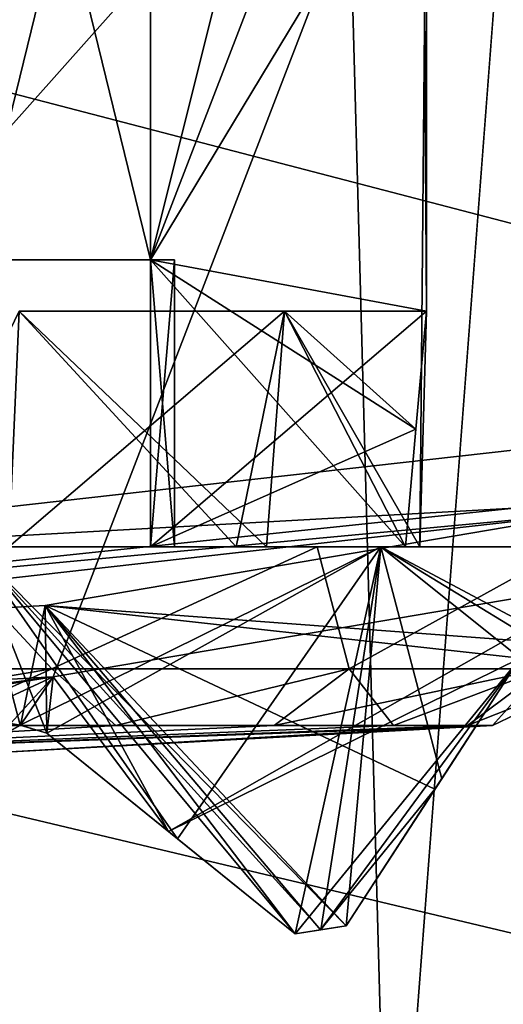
# Model space of a CAD drawing. Header units: millimetres. Extents: x -175 to 114, y -36 to 283.
# Tile 23 of 112: x 24.97 to 26.32, y -14.78 to -12.03. Entities that reach past the tile are written whole.
import ezdxf

# ---------------------------------------------------------------- set-up
doc = ezdxf.new("R2010")
doc.units = ezdxf.units.MM
doc.header["$LTSCALE"] = 65.185185
for name, color, linetype in [('1', 7, 'CONTINUOUS'), ('1040', 7, 'CONTINUOUS'), ('1041', 7, 'CONTINUOUS'), ('1044', 7, 'CONTINUOUS'), ('1046', 7, 'CONTINUOUS'), ('1047', 7, 'CONTINUOUS'), ('1048', 7, 'CONTINUOUS'), ('1049', 7, 'CONTINUOUS'), ('1052', 7, 'CONTINUOUS'), ('1053', 7, 'CONTINUOUS'), ('1054', 7, 'CONTINUOUS'), ('1055', 7, 'CONTINUOUS'), ('1059', 7, 'CONTINUOUS'), ('1060', 7, 'CONTINUOUS'), ('1061', 7, 'CONTINUOUS'), ('1110', 7, 'CONTINUOUS'), ('1111', 7, 'CONTINUOUS'), ('1131', 7, 'CONTINUOUS'), ('1133', 7, 'CONTINUOUS'), ('1140', 7, 'CONTINUOUS'), ('1277', 7, 'CONTINUOUS'), ('1286', 7, 'CONTINUOUS'), ('2', 7, 'CONTINUOUS'), ('30', 7, 'CONTINUOUS'), ('667', 7, 'CONTINUOUS'), ('668', 7, 'CONTINUOUS'), ('756', 7, 'CONTINUOUS'), ('759', 7, 'CONTINUOUS'), ('790', 7, 'CONTINUOUS'), ('836', 7, 'CONTINUOUS'), ('862', 7, 'CONTINUOUS'), ('863', 7, 'CONTINUOUS'), ('864', 7, 'CONTINUOUS')]:
    doc.layers.add(name, color=color, linetype=linetype)

msp = doc.modelspace()

# ---------------------------------------------------------------- linework, layer by layer
at = {"layer": '1', "linetype": 'CONTINUOUS'}
for points in [[(25.1438, 15.9153, 80), (26, -15.8035, 80), (21, -32.75, 80), (25.1438, 15.9153, 80)], [(21.8562, 15.9153, 80), (25.1438, 15.9153, 80), (21, -32.75, 80), (21.8562, 15.9153, 80)], [(28.3621, 15.2434, 80), (26, -15.8035, 80), (25.1438, 15.9153, 80), (28.3621, 15.2434, 80)], [(29.1773, -14.9589, 80), (26, -15.8035, 80), (28.3621, 15.2434, 80), (29.1773, -14.9589, 80)]]:
    msp.add_3dface(points, dxfattribs=at)
at = {"layer": '1040', "linetype": 'CONTINUOUS'}
for points in [[(26.5597, -13.4053, 109.5), (25.0395, -13.6635, 109.5), (26.4263, -13.7672, 109.1752), (26.5597, -13.4053, 109.5)], [(25.0395, -13.6635, 109.5), (23.5, -13.75, 109.5), (24.9712, -13.9977, 109.1752), (25.0395, -13.6635, 109.5)], [(25.0446, -14.0194, 109.1457), (25.0395, -13.6635, 109.5), (24.9712, -13.9977, 109.1752), (25.0446, -14.0194, 109.1457)], [(26.4263, -13.7672, 109.1752), (25.0395, -13.6635, 109.5), (26.3632, -13.8106, 109.1457), (26.4263, -13.7672, 109.1752)], [(26.3632, -13.8106, 109.1457), (25.0395, -13.6635, 109.5), (26.1257, -14.1763, 108.8326), (26.3632, -13.8106, 109.1457)], [(26.1257, -14.1763, 108.8326), (25.0395, -13.6635, 109.5), (25.8785, -14.557, 108.5), (26.1257, -14.1763, 108.8326)], [(25.8785, -14.557, 108.5), (25.0395, -13.6635, 109.5), (25.8074, -14.5684, 108.5), (25.8785, -14.557, 108.5)], [(25.8074, -14.5684, 108.5), (25.0395, -13.6635, 109.5), (25.7362, -14.5795, 108.5), (25.8074, -14.5684, 108.5)], [(25.7362, -14.5795, 108.5), (25.0395, -13.6635, 109.5), (25.3835, -14.2939, 108.8326), (25.7362, -14.5795, 108.5)], [(25.3835, -14.2939, 108.8326), (25.0395, -13.6635, 109.5), (25.0446, -14.0194, 109.1457), (25.3835, -14.2939, 108.8326)], [(24.9712, -13.9977, 109.1752), (23.5, -13.75, 109.5), (24.904, -14.0342, 109.1457), (24.9712, -13.9977, 109.1752)]]:
    msp.add_3dface(points, dxfattribs=at)
at = {"layer": '1041', "linetype": 'CONTINUOUS'}
for points in [[(25.0395, -13.6635, 109.5), (26.5597, -13.4053, 109.5), (23.5, -13.75, 109.8), (25.0395, -13.6635, 109.5)], [(23.5, -13.75, 109.8), (26.5597, -13.4053, 109.5), (26.5597, -13.4053, 109.8), (23.5, -13.75, 109.8)], [(23.5, -13.75, 109.5), (25.0395, -13.6635, 109.5), (23.5, -13.75, 109.8), (23.5, -13.75, 109.5)]]:
    msp.add_3dface(points, dxfattribs=at)
at = {"layer": '1044', "linetype": 'CONTINUOUS'}
for points in [[(26.5088, -13.2117, 110), (23.5, -13.55, 110), (26.3466, -13.3922, 109.9414), (26.5088, -13.2117, 110)], [(26.3466, -13.3922, 109.9414), (23.5, -13.55, 110), (23.5, -13.6914, 109.9414), (26.3466, -13.3922, 109.9414)], [(26.5597, -13.4053, 109.8), (26.3466, -13.3922, 109.9414), (23.5, -13.6914, 109.9414), (26.5597, -13.4053, 109.8)], [(23.5, -13.75, 109.8), (26.5597, -13.4053, 109.8), (23.5, -13.6914, 109.9414), (23.5, -13.75, 109.8)]]:
    msp.add_3dface(points, dxfattribs=at)
at = {"layer": '1046', "linetype": 'CONTINUOUS'}
for points in [[(24.7089, -13.9987, 101.5104), (23.5, -14.1, 99), (25.2372, -13.9987, 101.1784), (24.7089, -13.9987, 101.5104)], [(25.2372, -13.9987, 101.1784), (23.5, -14.1, 99), (25.6784, -13.9987, 100.7372), (25.2372, -13.9987, 101.1784)], [(25.6784, -13.9987, 100.7372), (23.5, -14.1, 99), (26.0104, -13.9987, 100.2089), (25.6784, -13.9987, 100.7372)], [(26.0104, -13.9987, 100.2089), (23.5, -14.1, 99), (26.2165, -13.9987, 99.62), (26.0104, -13.9987, 100.2089)], [(26.2165, -13.9987, 99.62), (23.5, -14.1, 99), (24.8941, -14.0747, 99), (26.2165, -13.9987, 99.62)], [(26.2863, -13.9987, 99), (26.2165, -13.9987, 99.62), (24.8941, -14.0747, 99), (26.2863, -13.9987, 99)]]:
    msp.add_3dface(points, dxfattribs=at)
at = {"layer": '1047', "linetype": 'CONTINUOUS'}
for points in [[(25.0581, -13.8405, 101.6987), (24.7437, -13.5, 102.0026), (24.0411, -13.8405, 102.0688), (25.0581, -13.8405, 101.6987)], [(25.7981, -13.5, 101.2981), (24.7437, -13.5, 102.0026), (25.0581, -13.8405, 101.6987), (25.7981, -13.5, 101.2981)], [(25.8871, -13.8405, 101.003), (25.7981, -13.5, 101.2981), (25.0581, -13.8405, 101.6987), (25.8871, -13.8405, 101.003)], [(26.5026, -13.5, 100.2437), (25.7981, -13.5, 101.2981), (25.8871, -13.8405, 101.003), (26.5026, -13.5, 100.2437)], [(26.4282, -13.8405, 100.0658), (26.5026, -13.5, 100.2437), (25.8871, -13.8405, 101.003), (26.4282, -13.8405, 100.0658)], [(24.7089, -13.9987, 101.5104), (25.0581, -13.8405, 101.6987), (24.0411, -13.8405, 102.0688), (24.7089, -13.9987, 101.5104)], [(24.7089, -13.9987, 101.5104), (25.2372, -13.9987, 101.1784), (25.0581, -13.8405, 101.6987), (24.7089, -13.9987, 101.5104)], [(25.2372, -13.9987, 101.1784), (25.8871, -13.8405, 101.003), (25.0581, -13.8405, 101.6987), (25.2372, -13.9987, 101.1784)], [(25.2372, -13.9987, 101.1784), (25.6784, -13.9987, 100.7372), (25.8871, -13.8405, 101.003), (25.2372, -13.9987, 101.1784)], [(25.6784, -13.9987, 100.7372), (26.0104, -13.9987, 100.2089), (25.8871, -13.8405, 101.003), (25.6784, -13.9987, 100.7372)], [(26.0104, -13.9987, 100.2089), (26.4282, -13.8405, 100.0658), (25.8871, -13.8405, 101.003), (26.0104, -13.9987, 100.2089)], [(26.0104, -13.9987, 100.2089), (26.2165, -13.9987, 99.62), (26.4282, -13.8405, 100.0658), (26.0104, -13.9987, 100.2089)], [(26.2165, -13.9987, 99.62), (26.2863, -13.9987, 99), (26.4282, -13.8405, 100.0658), (26.2165, -13.9987, 99.62)], [(26.2863, -13.9987, 99), (26.6162, -13.8405, 99), (26.4282, -13.8405, 100.0658), (26.2863, -13.9987, 99)]]:
    msp.add_3dface(points, dxfattribs=at)
at = {"layer": '1048', "linetype": 'CONTINUOUS'}
for points in [[(24.6498, -13.5, 101.3876), (25.5718, -13.5, 100.6523), (24.9387, -13.5, 101.1567), (24.6498, -13.5, 101.3876)], [(25.5718, -13.5, 97.3477), (24.6498, -13.5, 96.6124), (24.9387, -13.5, 96.8433), (25.5718, -13.5, 97.3477)], [(24.9387, -13.5, 101.1567), (25.5718, -13.5, 100.6523), (25.6567, -13.5, 100.4387), (24.9387, -13.5, 101.1567)], [(25.6567, -13.5, 97.5613), (25.5718, -13.5, 97.3477), (24.9387, -13.5, 96.8433), (25.6567, -13.5, 97.5613)], [(25.333, -13.5, 99.5), (26.0438, -13.5, 99.5), (25.4, -13.5, 99), (25.333, -13.5, 99.5)], [(25.4, -13.5, 99), (26.0438, -13.5, 99.5), (25.333, -13.5, 98.5), (25.4, -13.5, 99)], [(25.333, -13.5, 98.5), (26.0438, -13.5, 99.5), (26.0438, -13.5, 98.5), (25.333, -13.5, 98.5)], [(25.5718, -13.5, 100.6523), (26.0836, -13.5, 99.5897), (25.6567, -13.5, 100.4387), (25.5718, -13.5, 100.6523)], [(26.0836, -13.5, 98.4103), (25.5718, -13.5, 97.3477), (26.0438, -13.5, 98.5), (26.0836, -13.5, 98.4103)], [(26.0438, -13.5, 98.5), (25.5718, -13.5, 97.3477), (25.6567, -13.5, 97.5613), (26.0438, -13.5, 98.5)], [(25.6567, -13.5, 100.4387), (26.0836, -13.5, 99.5897), (26.0438, -13.5, 99.5), (25.6567, -13.5, 100.4387)], [(26.0836, -13.5, 99.5897), (26.0836, -13.5, 98.4103), (26.0438, -13.5, 98.5), (26.0836, -13.5, 99.5897)], [(26.0438, -13.5, 99.5), (26.0836, -13.5, 99.5897), (26.0438, -13.5, 98.5), (26.0438, -13.5, 99.5)]]:
    msp.add_3dface(points, dxfattribs=at)
at = {"layer": '1049', "linetype": 'CONTINUOUS'}
for points in [[(24.9675, -12.843, 96.7934), (25.7066, -12.843, 97.5325), (24.9387, -13.5, 96.8433), (24.9675, -12.843, 96.7934)], [(25.7066, -12.843, 97.5325), (25.6567, -13.5, 97.5613), (24.9387, -13.5, 96.8433), (25.7066, -12.843, 97.5325)], [(25.7066, -12.843, 97.5325), (26.0438, -13.5, 98.5), (25.6567, -13.5, 97.5613), (25.7066, -12.843, 97.5325)], [(26.1024, -12.843, 98.5), (26.073, -13.1725, 98.5), (25.7066, -12.843, 97.5325), (26.1024, -12.843, 98.5)], [(26.0438, -13.5, 98.5), (25.7066, -12.843, 97.5325), (26.073, -13.1725, 98.5), (26.0438, -13.5, 98.5)]]:
    msp.add_3dface(points, dxfattribs=at)
at = {"layer": '1052', "linetype": 'CONTINUOUS'}
for points in [[(25.333, -12.7, 98.5), (25.333, -10.7, 98.5), (24.8435, -10.7, 97.6565), (25.333, -12.7, 98.5)], [(24.8435, -12.7, 97.6565), (25.333, -12.7, 98.5), (24.8435, -10.7, 97.6565), (24.8435, -12.7, 97.6565)]]:
    msp.add_3dface(points, dxfattribs=at)
at = {"layer": '1053', "linetype": 'CONTINUOUS'}
for points in [[(25.333, -12.7, 98.5), (21.667, -12.7, 98.5), (21.6, -12.7, 99), (25.333, -12.7, 98.5)], [(25.4, -12.7, 99), (25.333, -12.7, 98.5), (21.6, -12.7, 99), (25.4, -12.7, 99)], [(21.667, -12.7, 99.5), (25.4, -12.7, 99), (21.6, -12.7, 99), (21.667, -12.7, 99.5)], [(25.333, -12.7, 98.5), (24.8435, -12.7, 97.6565), (21.667, -12.7, 98.5), (25.333, -12.7, 98.5)], [(25.333, -12.7, 99.5), (25.4, -12.7, 99), (21.667, -12.7, 99.5), (25.333, -12.7, 99.5)], [(22.1565, -12.7, 100.3435), (25.333, -12.7, 99.5), (21.667, -12.7, 99.5), (22.1565, -12.7, 100.3435)], [(24.8435, -12.7, 100.3435), (25.333, -12.7, 99.5), (22.1565, -12.7, 100.3435), (24.8435, -12.7, 100.3435)]]:
    msp.add_3dface(points, dxfattribs=at)
at = {"layer": '1054', "linetype": 'CONTINUOUS'}
for points in [[(23.5, -14.1, 99), (26.2863, -13.9987, 99), (24.8941, -14.0747, 99), (23.5, -14.1, 99)], [(26.2863, -13.9987, 99), (23.5, -14.1, 99), (26.2165, -13.9987, 98.38), (26.2863, -13.9987, 99)], [(26.2165, -13.9987, 98.38), (23.5, -14.1, 99), (26.0104, -13.9987, 97.7911), (26.2165, -13.9987, 98.38)], [(26.0104, -13.9987, 97.7911), (23.5, -14.1, 99), (25.6784, -13.9987, 97.2628), (26.0104, -13.9987, 97.7911)], [(25.6784, -13.9987, 97.2628), (23.5, -14.1, 99), (25.2372, -13.9987, 96.8216), (25.6784, -13.9987, 97.2628)], [(25.2372, -13.9987, 96.8216), (23.5, -14.1, 99), (24.7089, -13.9987, 96.4896), (25.2372, -13.9987, 96.8216)]]:
    msp.add_3dface(points, dxfattribs=at)
at = {"layer": '1055', "linetype": 'CONTINUOUS'}
for points in [[(24.0411, -13.8405, 95.9312), (24.7437, -13.5, 95.9974), (25.0581, -13.8405, 96.3013), (24.0411, -13.8405, 95.9312)], [(24.7437, -13.5, 95.9974), (25.7981, -13.5, 96.7019), (25.0581, -13.8405, 96.3013), (24.7437, -13.5, 95.9974)], [(25.0581, -13.8405, 96.3013), (25.7981, -13.5, 96.7019), (25.8871, -13.8405, 96.997), (25.0581, -13.8405, 96.3013)], [(25.7981, -13.5, 96.7019), (26.5026, -13.5, 97.7563), (25.8871, -13.8405, 96.997), (25.7981, -13.5, 96.7019)], [(25.8871, -13.8405, 96.997), (26.5026, -13.5, 97.7563), (26.4282, -13.8405, 97.9342), (25.8871, -13.8405, 96.997)], [(24.12, -13.9987, 96.2835), (24.0411, -13.8405, 95.9312), (25.0581, -13.8405, 96.3013), (24.12, -13.9987, 96.2835)], [(24.7089, -13.9987, 96.4896), (24.12, -13.9987, 96.2835), (25.0581, -13.8405, 96.3013), (24.7089, -13.9987, 96.4896)], [(25.2372, -13.9987, 96.8216), (24.7089, -13.9987, 96.4896), (25.0581, -13.8405, 96.3013), (25.2372, -13.9987, 96.8216)], [(25.2372, -13.9987, 96.8216), (25.0581, -13.8405, 96.3013), (25.8871, -13.8405, 96.997), (25.2372, -13.9987, 96.8216)], [(25.6784, -13.9987, 97.2628), (25.2372, -13.9987, 96.8216), (25.8871, -13.8405, 96.997), (25.6784, -13.9987, 97.2628)], [(26.0104, -13.9987, 97.7911), (25.6784, -13.9987, 97.2628), (26.4282, -13.8405, 97.9342), (26.0104, -13.9987, 97.7911)], [(25.6784, -13.9987, 97.2628), (25.8871, -13.8405, 96.997), (26.4282, -13.8405, 97.9342), (25.6784, -13.9987, 97.2628)], [(26.2165, -13.9987, 98.38), (26.0104, -13.9987, 97.7911), (26.4282, -13.8405, 97.9342), (26.2165, -13.9987, 98.38)], [(26.6162, -13.8405, 99), (26.2863, -13.9987, 99), (26.2165, -13.9987, 98.38), (26.6162, -13.8405, 99)], [(26.6162, -13.8405, 99), (26.2165, -13.9987, 98.38), (26.4282, -13.8405, 97.9342), (26.6162, -13.8405, 99)]]:
    msp.add_3dface(points, dxfattribs=at)
at = {"layer": '1059', "linetype": 'CONTINUOUS'}
for points in [[(25.9655, -11.0562, 98.5), (25.8331, -10.7, 98.5), (25.333, -12.7, 98.5), (25.9655, -11.0562, 98.5)], [(25.8331, -10.7, 98.5), (25.333, -10.7, 98.5), (25.333, -12.7, 98.5), (25.8331, -10.7, 98.5)], [(26.1024, -11.4253, 98.5), (25.9655, -11.0562, 98.5), (25.333, -12.7, 98.5), (26.1024, -11.4253, 98.5)], [(26.1024, -12.843, 98.5), (26.1024, -11.4253, 98.5), (25.333, -12.7, 98.5), (26.1024, -12.843, 98.5)], [(25.333, -13.5, 98.5), (26.1024, -12.843, 98.5), (25.333, -12.7, 98.5), (25.333, -13.5, 98.5)], [(26.1024, -12.843, 98.5), (25.333, -13.5, 98.5), (26.073, -13.1725, 98.5), (26.1024, -12.843, 98.5)], [(25.333, -13.5, 98.5), (26.0438, -13.5, 98.5), (26.073, -13.1725, 98.5), (25.333, -13.5, 98.5)]]:
    msp.add_3dface(points, dxfattribs=at)
at = {"layer": '1060', "linetype": 'CONTINUOUS'}
for points in [[(25.333, -13.5, 99.5), (25.4, -13.5, 99), (25.333, -12.7, 99.5), (25.333, -13.5, 99.5)], [(25.4, -13.5, 99), (25.333, -13.5, 98.5), (25.4, -12.7, 99), (25.4, -13.5, 99)], [(25.4, -13.5, 99), (25.4, -12.7, 99), (25.333, -12.7, 99.5), (25.4, -13.5, 99)], [(25.333, -13.5, 98.5), (25.333, -12.7, 98.5), (25.4, -12.7, 99), (25.333, -13.5, 98.5)]]:
    msp.add_3dface(points, dxfattribs=at)
at = {"layer": '1061', "linetype": 'CONTINUOUS'}
for points in [[(25.333, -10.7, 99.5), (26.1024, -11.4253, 99.5), (25.333, -12.7, 99.5), (25.333, -10.7, 99.5)], [(26.1024, -11.4253, 99.5), (26.1024, -12.843, 99.5), (25.333, -12.7, 99.5), (26.1024, -11.4253, 99.5)], [(25.333, -12.7, 99.5), (26.1024, -12.843, 99.5), (26.073, -13.1725, 99.5), (25.333, -12.7, 99.5)], [(26.0438, -13.5, 99.5), (25.333, -13.5, 99.5), (25.333, -12.7, 99.5), (26.0438, -13.5, 99.5)], [(26.0438, -13.5, 99.5), (25.333, -12.7, 99.5), (26.073, -13.1725, 99.5), (26.0438, -13.5, 99.5)]]:
    msp.add_3dface(points, dxfattribs=at)
at = {"layer": '1110', "linetype": 'CONTINUOUS'}
for points in [[(25.7362, -14.5795, 101.6925), (25.8082, -14.5683, 101.631), (25.7362, -14.5795, 108.5), (25.7362, -14.5795, 101.6925)], [(25.8082, -14.5683, 101.631), (25.8074, -14.5684, 108.5), (25.7362, -14.5795, 108.5), (25.8082, -14.5683, 101.631)], [(25.8082, -14.5683, 101.631), (25.8785, -14.557, 101.5676), (25.8074, -14.5684, 108.5), (25.8082, -14.5683, 101.631)], [(25.8785, -14.557, 101.5676), (25.8785, -14.557, 108.5), (25.8074, -14.5684, 108.5), (25.8785, -14.557, 101.5676)]]:
    msp.add_3dface(points, dxfattribs=at)
at = {"layer": '1111', "linetype": 'CONTINUOUS'}
for points in [[(25.7362, -14.5795, 96.3075), (25.8074, -14.5684, 93.8), (25.8082, -14.5683, 96.369), (25.7362, -14.5795, 96.3075)], [(25.7362, -14.5795, 96.3075), (25.7362, -14.5795, 93.8), (25.8074, -14.5684, 93.8), (25.7362, -14.5795, 96.3075)], [(25.8074, -14.5684, 93.8), (25.8785, -14.557, 93.8), (25.8082, -14.5683, 96.369), (25.8074, -14.5684, 93.8)], [(25.8785, -14.557, 93.8), (25.8785, -14.557, 96.4324), (25.8082, -14.5683, 96.369), (25.8785, -14.557, 93.8)]]:
    msp.add_3dface(points, dxfattribs=at)
at = {"layer": '1131', "linetype": 'CONTINUOUS'}
for points in [[(25.8785, -14.557, 101.5676), (26.1448, -14.147, 101.2924), (26.3632, -13.8106, 109.1457), (25.8785, -14.557, 101.5676)], [(25.8785, -14.557, 101.5676), (26.3632, -13.8106, 109.1457), (25.8785, -14.557, 108.5), (25.8785, -14.557, 101.5676)], [(26.3632, -13.8106, 109.1457), (26.1257, -14.1763, 108.8326), (25.8785, -14.557, 108.5), (26.3632, -13.8106, 109.1457)], [(26.1448, -14.147, 101.2924), (26.3632, -13.8106, 101.0129), (26.3632, -13.8106, 109.1457), (26.1448, -14.147, 101.2924)]]:
    msp.add_3dface(points, dxfattribs=at)
at = {"layer": '1133', "linetype": 'CONTINUOUS'}
for points in [[(25.0446, -14.0194, 102.1407), (25.4089, -14.3144, 101.9336), (25.7362, -14.5795, 108.5), (25.0446, -14.0194, 102.1407)], [(25.0446, -14.0194, 102.1407), (25.7362, -14.5795, 108.5), (25.3835, -14.2939, 108.8326), (25.0446, -14.0194, 102.1407)], [(25.0446, -14.0194, 102.1407), (25.3835, -14.2939, 108.8326), (25.0446, -14.0194, 109.1457), (25.0446, -14.0194, 102.1407)], [(25.4089, -14.3144, 101.9336), (25.7362, -14.5795, 101.6925), (25.7362, -14.5795, 108.5), (25.4089, -14.3144, 101.9336)]]:
    msp.add_3dface(points, dxfattribs=at)
at = {"layer": '1140', "linetype": 'CONTINUOUS'}
for points in [[(24.9704, -13.9978, 102.1761), (24.9712, -13.9977, 109.1752), (24.904, -14.0342, 109.1457), (24.9704, -13.9978, 102.1761)], [(24.904, -14.0342, 102.2061), (24.9704, -13.9978, 102.1761), (24.904, -14.0342, 109.1457), (24.904, -14.0342, 102.2061)], [(24.9704, -13.9978, 102.1761), (25.0446, -14.0194, 102.1407), (24.9712, -13.9977, 109.1752), (24.9704, -13.9978, 102.1761)], [(25.0446, -14.0194, 102.1407), (25.0446, -14.0194, 109.1457), (24.9712, -13.9977, 109.1752), (25.0446, -14.0194, 102.1407)]]:
    msp.add_3dface(points, dxfattribs=at)
at = {"layer": '1277', "linetype": 'CONTINUOUS'}
for points in [[(24.9675, -12.843, 101.2066), (24.9387, -13.5, 101.1567), (25.6567, -13.5, 100.4387), (24.9675, -12.843, 101.2066)], [(25.7066, -12.843, 100.4675), (24.9675, -12.843, 101.2066), (25.6567, -13.5, 100.4387), (25.7066, -12.843, 100.4675)], [(25.7066, -12.843, 100.4675), (25.6567, -13.5, 100.4387), (26.0438, -13.5, 99.5), (25.7066, -12.843, 100.4675)], [(26.1024, -12.843, 99.5), (25.7066, -12.843, 100.4675), (26.073, -13.1725, 99.5), (26.1024, -12.843, 99.5)], [(25.7066, -12.843, 100.4675), (26.0438, -13.5, 99.5), (26.073, -13.1725, 99.5), (25.7066, -12.843, 100.4675)]]:
    msp.add_3dface(points, dxfattribs=at)
at = {"layer": '1286', "linetype": 'CONTINUOUS'}
for points in [[(24.8435, -10.7, 100.3435), (25.333, -10.7, 99.5), (24.8435, -12.7, 100.3435), (24.8435, -10.7, 100.3435)], [(25.333, -10.7, 99.5), (25.333, -12.7, 99.5), (24.8435, -12.7, 100.3435), (25.333, -10.7, 99.5)]]:
    msp.add_3dface(points, dxfattribs=at)
at = {"layer": '2', "linetype": 'CONTINUOUS'}
for points in [[(113.25, -35.25, 92.5), (113.25, 35.25, 92.5), (-66.25, 35.25, 92.5), (113.25, -35.25, 92.5)], [(113.25, -35.25, 92.5), (-66.25, 35.25, 92.5), (-18.1198, 11.172, 92.5), (113.25, -35.25, 92.5)], [(-15.7687, 9.6947, 92.5), (113.25, -35.25, 92.5), (-18.1198, 11.172, 92.5), (-15.7687, 9.6947, 92.5)], [(-13.8053, 7.7313, 92.5), (113.25, -35.25, 92.5), (-15.7687, 9.6947, 92.5), (-13.8053, 7.7313, 92.5)], [(-12.328, 5.3802, 92.5), (113.25, -35.25, 92.5), (-13.8053, 7.7313, 92.5), (-12.328, 5.3802, 92.5)], [(-11.4109, 2.7593, 92.5), (113.25, -35.25, 92.5), (-12.328, 5.3802, 92.5), (-11.4109, 2.7593, 92.5)], [(-11.1, 0, 92.5), (113.25, -35.25, 92.5), (-11.4109, 2.7593, 92.5), (-11.1, 0, 92.5)], [(-11.4109, -2.7593, 92.5), (113.25, -35.25, 92.5), (-11.1, 0, 92.5), (-11.4109, -2.7593, 92.5)], [(-12.328, -5.3802, 92.5), (113.25, -35.25, 92.5), (-11.4109, -2.7593, 92.5), (-12.328, -5.3802, 92.5)], [(-13.8053, -7.7313, 92.5), (113.25, -35.25, 92.5), (-12.328, -5.3802, 92.5), (-13.8053, -7.7313, 92.5)], [(-15.7687, -9.6947, 92.5), (113.25, -35.25, 92.5), (-13.8053, -7.7313, 92.5), (-15.7687, -9.6947, 92.5)], [(-18.1198, -11.172, 92.5), (113.25, -35.25, 92.5), (-15.7687, -9.6947, 92.5), (-18.1198, -11.172, 92.5)], [(-20.7407, -12.0891, 92.5), (113.25, -35.25, 92.5), (-18.1198, -11.172, 92.5), (-20.7407, -12.0891, 92.5)], [(-66.25, -35.25, 92.5), (113.25, -35.25, 92.5), (-26.2593, -12.0891, 92.5), (-66.25, -35.25, 92.5)], [(-26.2593, -12.0891, 92.5), (113.25, -35.25, 92.5), (-23.5, -12.4, 92.5), (-26.2593, -12.0891, 92.5)], [(-23.5, -12.4, 92.5), (113.25, -35.25, 92.5), (-20.7407, -12.0891, 92.5), (-23.5, -12.4, 92.5)]]:
    msp.add_3dface(points, dxfattribs=at)
at = {"layer": '30', "color": 7, "linetype": 'CONTINUOUS', "true_color": 0x21211a}
for points in [[(30, 32.75, 79.5), (10.7097, 9.6129, 79.5), (-45.75, -32.75, 79.5), (30, 32.75, 79.5)], [(-45.75, 32.75, 79.5), (30, 32.75, 79.5), (-45.75, -32.75, 79.5), (-45.75, 32.75, 79.5)], [(26, -32.75, 79.5), (38.3306, -6.0045, 79.5), (105.75, 32.75, 79.5), (26, -32.75, 79.5)], [(105.75, -32.75, 79.5), (26, -32.75, 79.5), (105.75, 32.75, 79.5), (105.75, -32.75, 79.5)], [(36.7903, -8.9089, 79.5), (38.3306, -6.0045, 79.5), (26, -32.75, 79.5), (36.7903, -8.9089, 79.5)], [(34.6888, -11.4373, 79.5), (36.7903, -8.9089, 79.5), (26, -32.75, 79.5), (34.6888, -11.4373, 79.5)], [(32.1149, -13.4827, 79.5), (34.6888, -11.4373, 79.5), (26, -32.75, 79.5), (32.1149, -13.4827, 79.5)], [(29.1773, -14.9589, 79.5), (32.1149, -13.4827, 79.5), (26, -32.75, 79.5), (29.1773, -14.9589, 79.5)]]:
    msp.add_3dface(points, dxfattribs=at)
at = {"layer": '667', "linetype": 'CONTINUOUS'}
for points in [[(26.5088, 13.2117, 110), (23.5, 13.55, 110), (26.5088, -13.2117, 110), (26.5088, 13.2117, 110)], [(26.5088, -13.2117, 110), (23.5, 13.55, 110), (23.5, -13.55, 110), (26.5088, -13.2117, 110)]]:
    msp.add_3dface(points, dxfattribs=at)
at = {"layer": '668', "linetype": 'CONTINUOUS'}
for points in [[(28.7282, -9.9613, 93), (26.6043, -13.6002, 93), (26.1924, -10.9231, 93), (28.7282, -9.9613, 93)], [(25.062, -13.8623, 93), (23.5, -13.95, 93), (26.1924, -10.9231, 93), (25.062, -13.8623, 93)], [(26.1924, -10.9231, 93), (23.5, -13.95, 93), (23.5, -11.25, 93), (26.1924, -10.9231, 93)], [(26.6043, -13.6002, 93), (25.062, -13.8623, 93), (26.1924, -10.9231, 93), (26.6043, -13.6002, 93)]]:
    msp.add_3dface(points, dxfattribs=at)
at = {"layer": '756', "linetype": 'CONTINUOUS'}
for points in [[(26.1448, -14.147, 96.7076), (25.8785, -14.557, 93.8), (26.3632, -13.8106, 96.9871), (26.1448, -14.147, 96.7076)], [(26.3632, -13.8106, 96.9871), (25.8785, -14.557, 93.8), (26.1258, -14.1763, 93.4674), (26.3632, -13.8106, 96.9871)], [(26.3632, -13.8106, 93.1543), (26.3632, -13.8106, 96.9871), (26.1258, -14.1763, 93.4674), (26.3632, -13.8106, 93.1543)], [(25.8785, -14.557, 96.4324), (25.8785, -14.557, 93.8), (26.1448, -14.147, 96.7076), (25.8785, -14.557, 96.4324)]]:
    msp.add_3dface(points, dxfattribs=at)
at = {"layer": '759', "linetype": 'CONTINUOUS'}
for points in [[(25.0446, -14.0194, 95.8593), (25.0446, -14.0194, 93.1543), (25.7362, -14.5795, 93.8), (25.0446, -14.0194, 95.8593)], [(25.7362, -14.5795, 93.8), (25.0446, -14.0194, 93.1543), (25.3836, -14.2939, 93.4675), (25.7362, -14.5795, 93.8)], [(25.4089, -14.3144, 96.0664), (25.0446, -14.0194, 95.8593), (25.7362, -14.5795, 93.8), (25.4089, -14.3144, 96.0664)], [(25.7362, -14.5795, 96.3075), (25.4089, -14.3144, 96.0664), (25.7362, -14.5795, 93.8), (25.7362, -14.5795, 96.3075)]]:
    msp.add_3dface(points, dxfattribs=at)
at = {"layer": '790', "linetype": 'CONTINUOUS'}
for points in [[(25.062, -13.8623, 93), (26.6043, -13.6002, 93), (25.3836, -14.2939, 93.4675), (25.062, -13.8623, 93)], [(26.6043, -13.6002, 93), (26.3632, -13.8106, 93.1543), (25.3836, -14.2939, 93.4675), (26.6043, -13.6002, 93)], [(26.3632, -13.8106, 93.1543), (25.7362, -14.5795, 93.8), (25.3836, -14.2939, 93.4675), (26.3632, -13.8106, 93.1543)], [(25.7362, -14.5795, 93.8), (26.3632, -13.8106, 93.1543), (25.8074, -14.5684, 93.8), (25.7362, -14.5795, 93.8)], [(26.3632, -13.8106, 93.1543), (26.1258, -14.1763, 93.4674), (25.8074, -14.5684, 93.8), (26.3632, -13.8106, 93.1543)], [(23.5, -13.95, 93), (25.062, -13.8623, 93), (23.5, -14.0748, 93.1248), (23.5, -13.95, 93)], [(23.5, -14.0748, 93.1248), (25.062, -13.8623, 93), (23.536, -14.0815, 93.1316), (23.5, -14.0748, 93.1248)], [(25.062, -13.8623, 93), (23.5707, -14.1041, 93.1543), (23.536, -14.0815, 93.1316), (25.062, -13.8623, 93)], [(23.5707, -14.1041, 93.1543), (25.062, -13.8623, 93), (23.8791, -14.4125, 93.4675), (23.5707, -14.1041, 93.1543)], [(25.062, -13.8623, 93), (24.904, -14.0342, 93.1543), (23.8791, -14.4125, 93.4675), (25.062, -13.8623, 93)], [(24.904, -14.0342, 93.1543), (25.062, -13.8623, 93), (24.9712, -13.9977, 93.1248), (24.904, -14.0342, 93.1543)], [(25.062, -13.8623, 93), (25.0446, -14.0194, 93.1543), (24.9712, -13.9977, 93.1248), (25.062, -13.8623, 93)], [(25.0446, -14.0194, 93.1543), (25.062, -13.8623, 93), (25.3836, -14.2939, 93.4675), (25.0446, -14.0194, 93.1543)], [(26.1258, -14.1763, 93.4674), (25.8785, -14.557, 93.8), (25.8074, -14.5684, 93.8), (26.1258, -14.1763, 93.4674)]]:
    msp.add_3dface(points, dxfattribs=at)
at = {"layer": '836', "linetype": 'CONTINUOUS'}
for points in [[(24.904, -14.0342, 95.7939), (24.904, -14.0342, 93.1543), (24.9712, -13.9977, 93.1248), (24.904, -14.0342, 95.7939)], [(24.904, -14.0342, 95.7939), (24.9712, -13.9977, 93.1248), (24.9704, -13.9978, 95.8239), (24.904, -14.0342, 95.7939)], [(24.9712, -13.9977, 93.1248), (25.0446, -14.0194, 93.1543), (24.9704, -13.9978, 95.8239), (24.9712, -13.9977, 93.1248)], [(25.0446, -14.0194, 93.1543), (25.0446, -14.0194, 95.8593), (24.9704, -13.9978, 95.8239), (25.0446, -14.0194, 93.1543)]]:
    msp.add_3dface(points, dxfattribs=at)
at = {"layer": '862', "linetype": 'CONTINUOUS'}
for points in [[(24.8395, -13.5, 95.7665), (25.8785, -14.557, 96.4324), (25.9749, -13.5, 96.5252), (24.8395, -13.5, 95.7665)], [(25.8785, -14.557, 96.4324), (24.8395, -13.5, 95.7665), (25.8082, -14.5683, 96.369), (25.8785, -14.557, 96.4324)], [(24.904, -14.0342, 95.7939), (24.9704, -13.9978, 95.8239), (24.8395, -13.5, 95.7665), (24.904, -14.0342, 95.7939)], [(25.0446, -14.0194, 95.8593), (25.4089, -14.3144, 96.0664), (24.8395, -13.5, 95.7665), (25.0446, -14.0194, 95.8593)], [(24.9704, -13.9978, 95.8239), (25.0446, -14.0194, 95.8593), (24.8395, -13.5, 95.7665), (24.9704, -13.9978, 95.8239)], [(25.4089, -14.3144, 96.0664), (25.7362, -14.5795, 96.3075), (24.8395, -13.5, 95.7665), (25.4089, -14.3144, 96.0664)], [(24.8395, -13.5, 95.7665), (25.7362, -14.5795, 96.3075), (25.8082, -14.5683, 96.369), (24.8395, -13.5, 95.7665)], [(24.8395, -13.5, 102.2335), (25.9749, -13.5, 101.4748), (24.9704, -13.9978, 102.1761), (24.8395, -13.5, 102.2335)], [(24.904, -14.0342, 102.2061), (24.8395, -13.5, 102.2335), (24.9704, -13.9978, 102.1761), (24.904, -14.0342, 102.2061)], [(24.9704, -13.9978, 102.1761), (25.9749, -13.5, 101.4748), (25.0446, -14.0194, 102.1407), (24.9704, -13.9978, 102.1761)], [(25.0446, -14.0194, 102.1407), (25.9749, -13.5, 101.4748), (25.4089, -14.3144, 101.9336), (25.0446, -14.0194, 102.1407)], [(25.4089, -14.3144, 101.9336), (25.9749, -13.5, 101.4748), (25.7362, -14.5795, 101.6925), (25.4089, -14.3144, 101.9336)], [(25.7362, -14.5795, 101.6925), (25.9749, -13.5, 101.4748), (25.8082, -14.5683, 101.631), (25.7362, -14.5795, 101.6925)], [(25.8082, -14.5683, 101.631), (25.9749, -13.5, 101.4748), (25.8785, -14.557, 101.5676), (25.8082, -14.5683, 101.631)], [(25.8785, -14.557, 96.4324), (26.1448, -14.147, 96.7076), (25.9749, -13.5, 96.5252), (25.8785, -14.557, 96.4324)], [(25.8785, -14.557, 101.5676), (25.9749, -13.5, 101.4748), (26.1448, -14.147, 101.2924), (25.8785, -14.557, 101.5676)], [(26.1448, -14.147, 96.7076), (26.3632, -13.8106, 96.9871), (25.9749, -13.5, 96.5252), (26.1448, -14.147, 96.7076)], [(26.3632, -13.8106, 96.9871), (26.4164, -13.7699, 97.0648), (25.9749, -13.5, 96.5252), (26.3632, -13.8106, 96.9871)], [(26.4164, -13.7699, 97.0648), (26.5016, -13.7812, 97.1998), (25.9749, -13.5, 96.5252), (26.4164, -13.7699, 97.0648)], [(25.9749, -13.5, 96.5252), (26.5016, -13.7812, 97.1998), (26.7336, -13.5, 97.6607), (25.9749, -13.5, 96.5252)], [(25.9749, -13.5, 101.4748), (26.7336, -13.5, 100.3393), (26.4163, -13.7699, 100.9352), (25.9749, -13.5, 101.4748)], [(26.1448, -14.147, 101.2924), (25.9749, -13.5, 101.4748), (26.3632, -13.8106, 101.0129), (26.1448, -14.147, 101.2924)], [(26.3632, -13.8106, 101.0129), (25.9749, -13.5, 101.4748), (26.4163, -13.7699, 100.9352), (26.3632, -13.8106, 101.0129)]]:
    msp.add_3dface(points, dxfattribs=at)
at = {"layer": '863', "linetype": 'CONTINUOUS'}
for points in [[(24.7437, -13.5, 95.9974), (24.8395, -13.5, 95.7665), (25.7981, -13.5, 96.7019), (24.7437, -13.5, 95.9974)], [(25.7981, -13.5, 101.2981), (24.8395, -13.5, 102.2335), (24.7437, -13.5, 102.0026), (25.7981, -13.5, 101.2981)], [(24.8395, -13.5, 95.7665), (25.9749, -13.5, 96.5252), (25.7981, -13.5, 96.7019), (24.8395, -13.5, 95.7665)], [(25.9749, -13.5, 101.4748), (24.8395, -13.5, 102.2335), (25.7981, -13.5, 101.2981), (25.9749, -13.5, 101.4748)], [(25.7981, -13.5, 96.7019), (25.9749, -13.5, 96.5252), (26.5026, -13.5, 97.7563), (25.7981, -13.5, 96.7019)], [(26.5026, -13.5, 100.2437), (25.9749, -13.5, 101.4748), (25.7981, -13.5, 101.2981), (26.5026, -13.5, 100.2437)], [(25.9749, -13.5, 96.5252), (26.7336, -13.5, 97.6607), (26.5026, -13.5, 97.7563), (25.9749, -13.5, 96.5252)], [(26.7336, -13.5, 100.3393), (25.9749, -13.5, 101.4748), (26.5026, -13.5, 100.2437), (26.7336, -13.5, 100.3393)]]:
    msp.add_3dface(points, dxfattribs=at)
at = {"layer": '864', "linetype": 'CONTINUOUS'}
for points in [[(26.0836, -10, 98.4104), (26.1024, -11.4253, 98.5), (26.1024, -12.843, 99.5), (26.0836, -10, 98.4104)], [(26.0836, -10, 98.4104), (26.1024, -12.843, 99.5), (26.1024, -11.4253, 99.5), (26.0836, -10, 98.4104)], [(26.1024, -12.843, 98.5), (26.0836, -13.5, 99.5897), (26.1024, -11.4253, 98.5), (26.1024, -12.843, 98.5)], [(26.1024, -11.4253, 98.5), (26.0836, -13.5, 99.5897), (26.1024, -12.843, 99.5), (26.1024, -11.4253, 98.5)], [(25.5718, -13.5, 100.6523), (24.6498, -13.5, 101.3876), (24.9675, -12.843, 101.2066), (25.5718, -13.5, 100.6523)], [(24.6498, -13.5, 96.6124), (25.5718, -13.5, 97.3477), (24.9675, -12.843, 96.7934), (24.6498, -13.5, 96.6124)], [(25.7066, -12.843, 100.4675), (25.5718, -13.5, 100.6523), (24.9675, -12.843, 101.2066), (25.7066, -12.843, 100.4675)], [(24.9675, -12.843, 96.7934), (25.5718, -13.5, 97.3477), (25.7066, -12.843, 97.5325), (24.9675, -12.843, 96.7934)], [(26.0836, -13.5, 99.5897), (25.5718, -13.5, 100.6523), (25.7066, -12.843, 100.4675), (26.0836, -13.5, 99.5897)], [(25.5718, -13.5, 97.3477), (26.0836, -13.5, 98.4103), (25.7066, -12.843, 97.5325), (25.5718, -13.5, 97.3477)], [(26.1024, -12.843, 99.5), (26.0836, -13.5, 99.5897), (25.7066, -12.843, 100.4675), (26.1024, -12.843, 99.5)], [(25.7066, -12.843, 97.5325), (26.0836, -13.5, 98.4103), (26.1024, -12.843, 98.5), (25.7066, -12.843, 97.5325)], [(26.0836, -13.5, 98.4103), (26.0836, -13.5, 99.5897), (26.1024, -12.843, 98.5), (26.0836, -13.5, 98.4103)]]:
    msp.add_3dface(points, dxfattribs=at)

doc.saveas('drawing.dxf')
